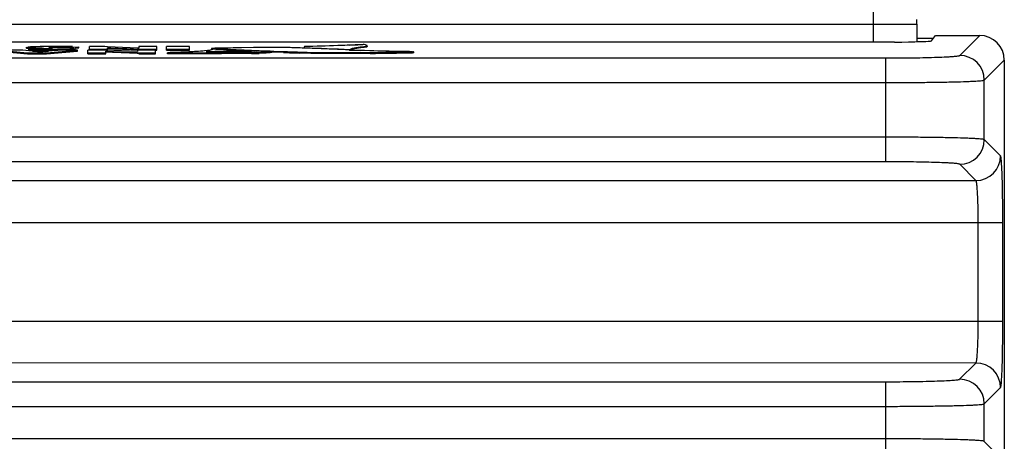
# Model space of a CAD drawing. Header units: inches. Extents: x 0 to 34, y 0 to 22.
# Tile 64 of 157: x 16.28 to 17.852, y 5.159 to 5.833. Entities that reach past the tile are written whole.
import ezdxf

# ---------------------------------------------------------------- set-up
doc = ezdxf.new("R2010")
doc.units = ezdxf.units.IN
doc.header["$LTSCALE"] = 1.87
doc.header["$MEASUREMENT"] = 0
doc.layers.get('0').update_dxf_attribs({"linetype": 'CONTINUOUS'})

msp = doc.modelspace()

# ---------------------------------------------------------------- linework, layer by layer
at = {"color": 3, "linetype": 'CONTINUOUS'}
for p, q in [((17.6427, 5.8959), (17.6427, 5.7972)), ((14.5231, 5.8259), (17.7124, 5.8259)), ((17.7124, 5.8329), (17.7124, 5.8259)), ((17.7127, 5.8259), (17.7127, 5.7976))]:
    msp.add_line(p, q, dxfattribs=at)
at = {"color": 7, "linetype": 'CONTINUOUS'}
for p, q in [((17.7127, 5.8032), (17.739, 5.8032)), ((17.736, 5.7992), (17.7423, 5.8076)), ((17.7423, 5.8076), (17.8131, 5.8076)), ((17.7812, 5.7757), (17.8131, 5.8076)), ((14.5596, 5.7972), (17.6769, 5.7972)), ((16.291, 5.7871), (16.291, 5.7887)), ((16.2925, 5.7883), (16.2978, 5.7879)), ((16.2979, 5.7893), (16.2927, 5.789)), ((16.3064, 5.7896), (16.2979, 5.7893)), ((16.3104, 5.7858), (16.3104, 5.7874)), ((16.3104, 5.7874), (16.3123, 5.7873)), ((16.3104, 5.7874), (16.3123, 5.7873)), ((16.3183, 5.7871), (16.3246, 5.787)), ((16.3246, 5.787), (16.3316, 5.7867)), ((16.3271, 5.7899), (16.326, 5.7899)), ((16.3286, 5.7885), (16.3272, 5.7887)), ((16.3286, 5.7885), (16.3272, 5.7886)), ((16.333, 5.7883), (16.3286, 5.7885)), ((16.3313, 5.789), (16.3362, 5.7891)), ((16.3362, 5.7899), (16.3323, 5.7899)), ((16.3362, 5.7899), (16.3323, 5.7899)), ((16.34, 5.788), (16.333, 5.7883)), ((16.3485, 5.7878), (16.34, 5.788)), ((16.3435, 5.7899), (16.3424, 5.7899)), ((16.3424, 5.7891), (16.3435, 5.7891)), ((16.3424, 5.7891), (16.3435, 5.7891)), ((16.3601, 5.7874), (16.3485, 5.7878)), ((16.3664, 5.7871), (16.3601, 5.7874)), ((16.3632, 5.7888), (16.3742, 5.7895)), ((16.3632, 5.7872), (16.3632, 5.7888)), ((16.3644, 5.7897), (16.3633, 5.7897)), ((16.3684, 5.7876), (16.3742, 5.7879)), ((16.3742, 5.7879), (16.3742, 5.7895)), ((16.4156, 5.7898), (16.3912, 5.7898)), ((16.3912, 5.784), (16.3912, 5.7898)), ((16.4202, 5.7896), (16.4156, 5.7898)), ((16.4202, 5.7896), (16.4156, 5.7898)), ((16.4199, 5.7865), (16.4199, 5.788)), ((16.4561, 5.7881), (16.4202, 5.7896)), ((16.4561, 5.7881), (16.4202, 5.7896)), ((16.4682, 5.7875), (16.4561, 5.7881)), ((16.4682, 5.7875), (16.4561, 5.7881)), ((16.499, 5.7898), (16.4703, 5.7898)), ((16.4703, 5.7898), (16.4703, 5.7873)), ((16.499, 5.784), (16.499, 5.7898)), ((16.551, 5.7898), (16.5145, 5.7898)), ((16.5145, 5.784), (16.5145, 5.7898)), ((16.551, 5.784), (16.551, 5.7898)), ((16.5861, 5.7869), (16.586, 5.7868)), ((16.5872, 5.787), (16.5861, 5.7869)), ((16.6124, 5.7875), (16.5872, 5.787)), ((16.6208, 5.7876), (16.6124, 5.7875)), ((16.6254, 5.7877), (16.6208, 5.7876)), ((16.6254, 5.7877), (16.6208, 5.7876)), ((16.6341, 5.7879), (16.6254, 5.7877)), ((16.6341, 5.7879), (16.6254, 5.7877)), ((16.6533, 5.7882), (16.6341, 5.7879)), ((16.6533, 5.7882), (16.6341, 5.7879)), ((16.6665, 5.7883), (16.6533, 5.7882)), ((16.6665, 5.7883), (16.6533, 5.7882)), ((16.6861, 5.7886), (16.6665, 5.7883)), ((16.6861, 5.7886), (16.6665, 5.7883)), ((16.7019, 5.7885), (16.6861, 5.7886)), ((16.735, 5.7873), (16.7278, 5.7876)), ((16.735, 5.7898), (16.7344, 5.7883)), ((16.7344, 5.7867), (16.7344, 5.7883)), ((16.7344, 5.7883), (16.735, 5.7883)), ((16.7344, 5.7883), (16.735, 5.7883)), ((16.7355, 5.7873), (16.735, 5.7873)), ((16.7355, 5.7873), (16.735, 5.7873)), ((16.7469, 5.7869), (16.7355, 5.7873)), ((16.8393, 5.7832), (16.7355, 5.7873)), ((16.8282, 5.7933), (16.8031, 5.792)), ((16.8071, 5.7922), (16.8031, 5.792)), ((16.8244, 5.7876), (16.8152, 5.7865)), ((16.8244, 5.7876), (16.8244, 5.7892)), ((16.8247, 5.7876), (16.8244, 5.7876)), ((16.8298, 5.7882), (16.8247, 5.7876)), ((16.8328, 5.7888), (16.8298, 5.7882)), ((16.8348, 5.7914), (16.8345, 5.7917)), ((16.8348, 5.7898), (16.8348, 5.7914)), ((17.7127, 5.7982), (17.7272, 5.7982)), ((14.5734, 5.7717), (17.6631, 5.7717)), ((16.2461, 5.7843), (16.2921, 5.7801)), ((16.2461, 5.7827), (16.2921, 5.7785)), ((16.2848, 5.7843), (16.2487, 5.7843)), ((16.2943, 5.7833), (16.2848, 5.7843)), ((16.2921, 5.7801), (16.3227, 5.7801)), ((16.2921, 5.7785), (16.2921, 5.7801)), ((16.2921, 5.7785), (16.3227, 5.7785)), ((16.2997, 5.7862), (16.2931, 5.7866)), ((16.3319, 5.7833), (16.2943, 5.7833)), ((16.3038, 5.7865), (16.2945, 5.7858)), ((16.2945, 5.7842), (16.2945, 5.7858)), ((16.3035, 5.7841), (16.2945, 5.7842)), ((16.3002, 5.7826), (16.3256, 5.7826)), ((16.3121, 5.7811), (16.3002, 5.7826)), ((16.3121, 5.7811), (16.3002, 5.7826)), ((16.3019, 5.7857), (16.3038, 5.7857)), ((16.3019, 5.7857), (16.3038, 5.7857)), ((16.3256, 5.7826), (16.3121, 5.7811)), ((16.3227, 5.7855), (16.3261, 5.7855)), ((16.3227, 5.7801), (16.372, 5.7843)), ((16.3261, 5.784), (16.3227, 5.784)), ((16.3227, 5.7785), (16.372, 5.7827)), ((16.3227, 5.7785), (16.3227, 5.7801)), ((16.3261, 5.784), (16.3261, 5.7855)), ((16.3324, 5.7866), (16.3281, 5.7864)), ((16.3316, 5.7867), (16.3324, 5.7866)), ((16.3434, 5.7843), (16.3319, 5.7833)), ((16.372, 5.7843), (16.3434, 5.7843)), ((16.354, 5.7858), (16.3623, 5.7861)), ((16.3668, 5.7847), (16.3615, 5.7844)), ((16.3685, 5.7851), (16.3685, 5.7867)), ((16.372, 5.7827), (16.372, 5.7843)), ((16.4132, 5.7843), (16.3888, 5.7843)), ((16.3888, 5.7785), (16.3888, 5.7843)), ((16.3888, 5.7801), (16.4175, 5.7801)), ((16.3888, 5.7785), (16.4175, 5.7785)), ((16.3912, 5.7856), (16.4199, 5.7856)), ((16.4177, 5.7841), (16.4132, 5.7843)), ((16.4177, 5.7841), (16.4132, 5.7843)), ((16.4175, 5.7809), (16.4175, 5.7825)), ((16.4175, 5.7801), (16.4175, 5.7809)), ((16.4175, 5.7785), (16.4175, 5.7801)), ((16.4282, 5.7803), (16.4176, 5.7809)), ((16.4678, 5.7818), (16.4177, 5.7841)), ((16.4678, 5.7818), (16.4177, 5.7841)), ((16.4199, 5.7856), (16.4199, 5.7865)), ((16.4199, 5.784), (16.4199, 5.7856)), ((16.4306, 5.7859), (16.42, 5.7865)), ((16.455, 5.7791), (16.4282, 5.7803)), ((16.4575, 5.7847), (16.4306, 5.7859)), ((16.4676, 5.7786), (16.455, 5.7791)), ((16.4678, 5.7842), (16.4575, 5.7847)), ((16.4701, 5.7785), (16.4676, 5.7786)), ((16.4677, 5.7802), (16.4701, 5.7801)), ((16.4966, 5.7843), (16.4678, 5.7843)), ((16.4678, 5.7843), (16.4678, 5.7818)), ((16.4678, 5.7802), (16.4701, 5.7801)), ((16.4679, 5.7858), (16.4701, 5.7857)), ((16.468, 5.7858), (16.4703, 5.7857)), ((16.4701, 5.7857), (16.4725, 5.7856)), ((16.4701, 5.7801), (16.4966, 5.7801)), ((16.4701, 5.7785), (16.4701, 5.7801)), ((16.4701, 5.7785), (16.4966, 5.7785)), ((16.4703, 5.7857), (16.4725, 5.7856)), ((16.4725, 5.7856), (16.499, 5.7856)), ((16.4725, 5.784), (16.4725, 5.7856)), ((16.4966, 5.7785), (16.4966, 5.7843)), ((16.4966, 5.784), (16.499, 5.784)), ((16.5145, 5.7856), (16.551, 5.7856)), ((16.5145, 5.784), (16.551, 5.784)), ((16.5515, 5.7815), (16.516, 5.7801)), ((16.516, 5.7785), (16.516, 5.7801)), ((16.516, 5.7801), (16.586, 5.7801)), ((16.516, 5.7801), (16.5873, 5.7801)), ((16.5844, 5.7841), (16.5749, 5.783)), ((16.5844, 5.7841), (16.5749, 5.783)), ((16.578, 5.7822), (16.5783, 5.7822)), ((16.5822, 5.7817), (16.578, 5.7821)), ((16.5858, 5.7844), (16.5844, 5.7841)), ((16.5858, 5.7844), (16.5844, 5.7841)), ((16.5862, 5.7845), (16.5858, 5.7844)), ((16.586, 5.7868), (16.586, 5.7853)), ((16.586, 5.7868), (16.5863, 5.7867)), ((16.586, 5.7841), (16.586, 5.7856)), ((16.586, 5.7856), (16.5868, 5.7853)), ((16.5863, 5.7867), (16.5873, 5.7867)), ((16.5868, 5.7853), (16.5871, 5.785)), ((16.6207, 5.7815), (16.5872, 5.7817)), ((16.5873, 5.7851), (16.5873, 5.7867)), ((16.5873, 5.7867), (16.6125, 5.7856)), ((16.6118, 5.7846), (16.5874, 5.7856)), ((16.5913, 5.7823), (16.6009, 5.7824)), ((16.6207, 5.7815), (16.5954, 5.7816)), ((16.6125, 5.7856), (16.6208, 5.7852)), ((16.6125, 5.7856), (16.6208, 5.7852)), ((16.6125, 5.783), (16.6206, 5.7837)), ((16.6125, 5.783), (16.6206, 5.7837)), ((16.6125, 5.7814), (16.6125, 5.783)), ((16.6255, 5.7825), (16.6158, 5.7818)), ((16.6343, 5.7816), (16.6207, 5.7815)), ((16.6208, 5.7852), (16.6256, 5.785)), ((16.6208, 5.7852), (16.6256, 5.785)), ((16.6255, 5.7825), (16.6255, 5.784)), ((16.6339, 5.7831), (16.6255, 5.7834)), ((16.6256, 5.785), (16.6342, 5.7846)), ((16.6256, 5.785), (16.6342, 5.7846)), ((16.6344, 5.7831), (16.6339, 5.7831)), ((16.6342, 5.7846), (16.6497, 5.784)), ((16.6666, 5.7824), (16.6343, 5.7816)), ((16.6497, 5.7824), (16.6344, 5.7831)), ((16.6585, 5.7823), (16.6427, 5.7818)), ((16.6497, 5.784), (16.6664, 5.7833)), ((16.6554, 5.7822), (16.6497, 5.7824)), ((16.6499, 5.7788), (16.6499, 5.7804)), ((16.6733, 5.7794), (16.6624, 5.779)), ((16.6664, 5.7833), (16.68, 5.7828)), ((16.6664, 5.7833), (16.68, 5.7828)), ((16.6827, 5.7817), (16.6666, 5.7824)), ((16.6801, 5.7798), (16.6733, 5.7794)), ((16.68, 5.7828), (16.6827, 5.7827)), ((16.68, 5.7828), (16.6827, 5.7827)), ((16.6801, 5.7813), (16.6827, 5.7817)), ((16.6801, 5.7813), (16.6826, 5.7817)), ((16.6827, 5.7802), (16.6801, 5.7798)), ((16.6827, 5.7827), (16.6857, 5.7826)), ((16.6827, 5.7827), (16.6857, 5.7826)), ((16.6827, 5.7802), (16.6827, 5.7817)), ((16.7013, 5.7804), (16.6827, 5.7811)), ((16.6857, 5.7826), (16.7013, 5.782)), ((16.6857, 5.7826), (16.7013, 5.782)), ((16.7268, 5.7795), (16.7268, 5.7811)), ((16.8067, 5.7844), (16.7469, 5.7869)), ((16.8072, 5.7838), (16.8072, 5.7853)), ((16.8307, 5.7835), (16.8237, 5.7837)), ((16.8393, 5.7832), (16.8307, 5.7835)), ((16.831, 5.7804), (16.8394, 5.7805)), ((16.831, 5.7804), (16.8394, 5.7805)), ((16.831, 5.7789), (16.831, 5.7804)), ((16.8394, 5.7789), (16.831, 5.7789)), ((16.9074, 5.7816), (16.9086, 5.7816)), ((16.9074, 5.7816), (16.9086, 5.7816)), ((16.9086, 5.78), (16.9074, 5.78)), ((16.9092, 5.7817), (16.9086, 5.7817)), ((16.9086, 5.7816), (16.9092, 5.7817)), ((16.9086, 5.78), (16.9086, 5.7816)), ((16.9086, 5.7816), (16.9091, 5.7816)), ((16.9092, 5.7801), (16.9086, 5.78)), ((16.9091, 5.7816), (16.9092, 5.7817)), ((16.9092, 5.7801), (16.9092, 5.7817)), ((17.6631, 5.6057), (17.6631, 5.7717)), ((17.8205, 5.7363), (17.8524, 5.7682)), ((17.8524, 5.7682), (17.8524, 5.421)), ((14.5734, 5.7324), (17.6631, 5.7323)), ((17.8205, 5.6411), (17.8205, 5.7363)), ((17.6631, 5.6451), (14.5734, 5.6451)), ((17.8465, 5.6151), (17.8205, 5.6411)), ((17.6631, 5.6057), (14.5734, 5.6058)), ((17.8071, 5.5758), (17.7812, 5.6017)), ((14.4294, 5.5758), (17.8071, 5.5758)), ((14.3865, 5.5089), (17.8501, 5.5089)), ((17.8107, 5.351), (17.8107, 5.5089)), ((17.8501, 5.351), (17.8501, 5.5089)), ((17.8523, 5.4211), (17.8523, 2.3355)), ((14.3865, 5.3511), (17.8501, 5.351)), ((17.8071, 5.2841), (14.4294, 5.2842)), ((17.7811, 5.2582), (17.8071, 5.2841)), ((14.5734, 5.2542), (17.6631, 5.2542)), ((17.6631, 5.1236), (17.6631, 5.2542)), ((17.8205, 5.2188), (17.8465, 5.2448)), ((14.5734, 5.2149), (17.6631, 5.2148)), ((17.8205, 5.1589), (17.8205, 5.2188)), ((17.6631, 5.1629), (14.5734, 5.163)), ((17.8465, 5.133), (17.8205, 5.1589))]:
    msp.add_line(p, q, dxfattribs=at)
for centre, radius, start, end in [((17.813, 5.7682), 0.0394, 0.0343, 89.9835), ((16.3152, 6.1341), 0.3467, 267.1221, 267.5003), ((16.3147, 6.1192), 0.3318, 267.0831, 267.4752), ((16.3252, 6.3609), 0.5737, 267.4928, 267.8337), ((16.3242, 6.3356), 0.5484, 267.4774, 267.8336), ((16.3471, 6.9337), 1.1469, 267.8235, 268.1677), ((16.3467, 6.9297), 1.1428, 267.8347, 268.1812), ((16.3281, 4.8422), 0.9476, 90.5776, 91.3129), ((16.3279, 4.8531), 0.9368, 90.5733, 91.3172), ((16.3941, 8.422), 2.6359, 268.221, 268.3527), ((16.3882, 8.2231), 2.4369, 268.2159, 268.3583), ((16.3322, 4.4709), 1.319, 90.4643, 90.5932), ((16.3322, 4.4803), 1.3096, 90.4654, 90.5952), ((16.334, 4.243), 1.5469, 90.2574, 90.4632), ((16.3339, 4.2602), 1.5297, 90.295, 90.4633), ((16.3356, 3.9122), 1.8777, 90.0996, 90.2592), ((16.3356, 3.9157), 1.8742, 90.0987, 90.2587), ((16.3362, 3.2579), 2.532, 89.8585, 90.0003), ((16.3362, 3.2776), 2.5123, 89.8344, 90.001), ((16.3422, 5.2315), 0.5576, 89.9802, 90.6236), ((16.3422, 5.2317), 0.5574, 89.9801, 90.6237), ((16.3372, 3.6132), 2.1767, 89.6224, 89.8357), ((16.3373, 3.6187), 2.1712, 89.6224, 89.8363), ((16.3424, 5.0736), 0.7155, 89.4048, 89.9129), ((16.3424, 5.0805), 0.7086, 89.4021, 89.9152), ((16.3422, 5.0627), 0.7264, 88.846, 89.4007), ((16.3423, 5.0667), 0.7224, 88.8444, 89.4022), ((16.3422, 4.2856), 1.5043, 89.1995, 89.6436), ((16.3429, 4.3481), 1.4418, 89.1427, 89.6527), ((16.3387, 4.891), 0.8981, 88.4411, 88.8448), ((16.3388, 4.8952), 0.8939, 88.4402, 88.8458), ((16.435, 5.2028), 0.5856, 86.5496, 86.7521), ((16.4402, 5.2945), 0.4938, 86.5117, 86.7507), ((16.8659, -8.2315), 14.0213, 91.00176, 91.13888), ((16.5379, 0.6426), 5.1485, 87.8056, 88.1736), ((16.5441, 0.8226), 4.9684, 87.8818, 88.1796), ((17.5887, 25.8845), 20.1144, 267.56742, 267.77333), ((17.5841, 25.7726), 20.0023, 267.56684, 267.77391), ((16.7337, 7.4488), 1.6582, 272.539, 273.1399), ((16.7533, 7.0868), 1.2957, 273.15, 273.3125), ((16.3125, 6.6358), 0.8502, 268.7856, 269.2862), ((16.3119, 6.5967), 0.8111, 268.7736, 269.2983), ((16.3255, 7.5643), 1.7803, 269.2909, 269.629), ((16.3164, 6.3929), 0.6066, 268.812, 269.2726), ((16.316, 6.3652), 0.5789, 268.801, 269.2837), ((16.3255, 7.5585), 1.7729, 269.2992, 269.5999), ((16.325, 7.5127), 1.7272, 269.2965, 269.6053), ((16.3201, 6.6941), 0.9078, 269.2813, 269.6566), ((16.3198, 6.6633), 0.877, 269.2747, 269.6632), ((16.3503, 5.4862), 0.2973, 96.4981, 97.3718), ((16.3262, 7.663), 1.8775, 269.6, 269.8928), ((16.3262, 7.6497), 1.8641, 269.5987, 269.9997), ((16.3262, 7.664), 1.88, 269.6274, 269.8925), ((16.3215, 6.9369), 1.1506, 269.6576, 270.0049), ((16.3215, 6.9362), 1.1499, 269.6575, 270.005), ((16.3897, 5.1388), 0.6469, 96.0922, 96.4824), ((16.1742, 7.1586), 1.3843, 276.0887, 276.2803), ((16.3219, 6.2742), 0.4879, 269.974, 270.4505), ((16.322, 6.2348), 0.4485, 269.9581, 270.5422), ((16.3235, 6.0668), 0.2804, 270.4564, 270.94), ((16.3262, 7.4498), 1.6643, 269.9983, 270.2145), ((16.3262, 7.4494), 1.6638, 269.9983, 270.2145), ((16.3262, 7.4483), 1.6643, 269.9983, 270.2145), ((16.3236, 6.0584), 0.2721, 270.5446, 270.9347), ((16.3269, 7.2858), 1.5002, 270.2129, 270.5691), ((16.327, 7.2589), 1.4733, 270.2096, 270.5724), ((16.3271, 7.2569), 1.473, 270.209, 270.5291), ((16.3315, 6.8308), 1.0453, 270.5635, 271.2352), ((16.3315, 6.8279), 1.0424, 270.5626, 271.2361), ((16.3471, 6.1483), 0.3642, 271.4572, 272.2578), ((16.5807, 7.8915), 2.1093, 269.9334, 270.0838), ((16.5806, 7.862), 2.0797, 269.9348, 270.0873), ((16.5844, 5.8438), 0.0621, 267.9713, 269.4839), ((16.5817, 7.189), 1.4068, 270.0855, 270.3893), ((16.582, 7.0983), 1.3161, 270.0769, 270.4016), ((16.5932, 6.7836), 1.002, 269.4597, 269.5831), ((16.5931, 6.7751), 0.9934, 269.4634, 269.658), ((16.5963, 7.3035), 1.5219, 269.6112, 269.9671), ((16.5823, 12.7642), 6.9842, 270.03083, 270.55453), ((16.5823, 12.7458), 6.9658, 270.04117, 270.55624), ((16.5533, 4.6492), 1.1369, 87.6845, 88.28), ((16.4677, 2.6243), 3.1636, 87.3896, 87.6176), ((16.7229, 8.2233), 2.4412, 267.3911, 267.5999), ((16.7214, 8.1872), 2.405, 267.3889, 267.6009), ((16.6253, 5.673), 0.1091, 95.0007, 95.9771), ((16.732, 4.1974), 1.5902, 93.8369, 94.0159), ((16.7318, 4.1999), 1.5877, 93.8367, 94.016), ((16.6727, 7.0361), 1.2529, 267.6218, 267.8446), ((17.1989, 19.137), 13.3643, 267.57819, 267.71648), ((16.6204, 6.5428), 0.7613, 271.0463, 271.6772), ((16.6401, 6.768), 0.9876, 270.565, 271.2923), ((16.6402, 6.7654), 0.985, 270.564, 271.2933), ((16.6407, 6.7338), 0.955, 270.5525, 271.3037), ((16.6739, 5.1014), 0.681, 90.6139, 91.2982), ((17.0499, 15.3876), 9.612, 267.92185, 268.07385), ((17.0488, 15.3578), 9.5821, 267.9219, 268.07439), ((17.0493, 15.372), 9.5979, 267.9217, 268.07426), ((17.0501, 11.8331), 6.0536, 267.69565, 267.85704), ((16.8056, 10.0199), 4.2396, 270.4562, 271.3749), ((16.8057, 10.0179), 4.2376, 270.456, 271.3751), ((16.8045, 10.0897), 4.3109, 270.464, 271.3677), ((17.7811, 5.7363), 0.0394, 0.0831, 89.9156), ((17.7811, 5.6411), 0.0394, 270.082, 359.9167), ((17.8071, 5.6152), 0.0394, 270.082, 359.9167), ((17.8071, 5.2447), 0.0394, 0.0831, 89.9156), ((17.7811, 5.2188), 0.0394, 0.0831, 89.9156)]:
    msp.add_arc(centre, radius, start, end, dxfattribs=at)
for centre, major_axis, ratio, start_param, end_param in [((17.7423, 5.7977), (0, 0.00984), 0.026186, -0.02618, 0.034907), ((17.6769, 5.7992), (0.0591, 0), 0.034921, -1.570796, -0.02618)]:
    msp.add_ellipse(centre, major_axis=major_axis, ratio=ratio, start_param=start_param, end_param=end_param, dxfattribs=at)
for points, knots in [([(16.291, 5.7887), (16.291, 5.7885), (16.2917, 5.7884), (16.2927, 5.7882), (16.295, 5.788), (16.2967, 5.7879), (16.2978, 5.7879)], [0, 0, 0, 0, 0.055816, 0.219365, 0.524267, 1, 1, 1, 1]), ([(16.2931, 5.7866), (16.2925, 5.7867), (16.292, 5.7868), (16.291, 5.7869), (16.291, 5.7871)], [0, 0, 0, 0, 0.756203, 1, 1, 1, 1]), ([(16.3064, 5.7896), (16.3049, 5.7896), (16.3003, 5.7894), (16.2957, 5.7893), (16.2927, 5.789)], [0, 0, 0, 0, 0.327305, 1, 1, 1, 1]), ([(16.3272, 5.7886), (16.3272, 5.7886), (16.3272, 5.7886), (16.3272, 5.7887), (16.3272, 5.7887)], [0, 0, 0, 0, 0.634562, 1, 1, 1, 1]), ([(16.4199, 5.788), (16.4275, 5.7875), (16.4435, 5.7869), (16.4595, 5.7862), (16.4679, 5.7858)], [0, 0, 0, 0, 0.476845, 1, 1, 1, 1]), ([(16.42, 5.788), (16.4267, 5.7876), (16.4428, 5.7869), (16.4588, 5.7862), (16.468, 5.7858)], [0, 0, 0, 0, 0.424073, 1, 1, 1, 1]), ([(16.5861, 5.7869), (16.5861, 5.7869), (16.5859, 5.7868), (16.5862, 5.7868), (16.5863, 5.7867)], [0, 0, 0, 0, 0.334875, 1, 1, 1, 1]), ([(16.8031, 5.792), (16.798, 5.7918), (16.7753, 5.7909), (16.7526, 5.7902), (16.735, 5.7898)], [0, 0, 0, 0, 0.224796, 1, 1, 1, 1]), ([(16.8072, 5.7853), (16.8085, 5.7863), (16.8116, 5.7874), (16.8175, 5.7884), (16.8218, 5.7889), (16.8244, 5.7892)], [0, 0, 0, 0, 0.269718, 0.550707, 1, 1, 1, 1]), ([(16.8244, 5.7892), (16.8254, 5.7893), (16.8282, 5.7896), (16.831, 5.7899), (16.8328, 5.7904)], [0, 0, 0, 0, 0.327777, 1, 1, 1, 1]), ([(16.8345, 5.7917), (16.8338, 5.7922), (16.8317, 5.7927), (16.8296, 5.7931), (16.8282, 5.7933)], [0, 0, 0, 0, 0.354595, 1, 1, 1, 1]), ([(16.8328, 5.7904), (16.8329, 5.7904), (16.8333, 5.7905), (16.834, 5.7907), (16.8346, 5.791), (16.8349, 5.7915), (16.8346, 5.7917), (16.8345, 5.7917)], [0, 0, 0, 0, 0.097196, 0.480155, 0.71427, 0.842023, 1, 1, 1, 1]), ([(16.8328, 5.7904), (16.8333, 5.7905), (16.834, 5.7906), (16.8348, 5.7911), (16.8348, 5.7914)], [0, 0, 0, 0, 0.693045, 1, 1, 1, 1]), ([(16.8348, 5.7898), (16.8348, 5.7896), (16.834, 5.7891), (16.8333, 5.7889), (16.8328, 5.7888)], [0, 0, 0, 0, 0.3068, 1, 1, 1, 1]), ([(16.3623, 5.7861), (16.3632, 5.7861), (16.3647, 5.7862), (16.3668, 5.7863), (16.3677, 5.7865), (16.3685, 5.7865), (16.3685, 5.7867)], [0, 0, 0, 0, 0.419764, 0.732204, 0.927948, 1, 1, 1, 1]), ([(16.3623, 5.7861), (16.3637, 5.7861), (16.3656, 5.7862), (16.3677, 5.7864), (16.3683, 5.7865), (16.3685, 5.7866)], [0, 0, 0, 0, 0.69546, 0.899509, 1, 1, 1, 1]), ([(16.3685, 5.7851), (16.3685, 5.7849), (16.3676, 5.7849), (16.3672, 5.7848), (16.3668, 5.7847)], [0, 0, 0, 0, 0.268571, 1, 1, 1, 1]), ([(16.3685, 5.7866), (16.3685, 5.7866), (16.3685, 5.7866), (16.3685, 5.7866), (16.3685, 5.7867)], [0, 0, 0, 0, 0.610814, 1, 1, 1, 1]), ([(16.4175, 5.7825), (16.4255, 5.782), (16.4422, 5.7813), (16.4589, 5.7805), (16.4677, 5.7802)], [0, 0, 0, 0, 0.477107, 1, 1, 1, 1]), ([(16.4176, 5.7825), (16.4247, 5.782), (16.4415, 5.7813), (16.4582, 5.7806), (16.4678, 5.7802)], [0, 0, 0, 0, 0.428163, 1, 1, 1, 1]), ([(16.5749, 5.783), (16.5666, 5.7822), (16.5469, 5.7812), (16.5273, 5.7804), (16.516, 5.7801)], [0, 0, 0, 0, 0.426384, 1, 1, 1, 1]), ([(16.6499, 5.7788), (16.6406, 5.7787), (16.596, 5.7784), (16.5514, 5.7785), (16.516, 5.7785)], [0, 0, 0, 0, 0.207282, 1, 1, 1, 1]), ([(16.5749, 5.783), (16.5733, 5.7828), (16.5655, 5.7822), (16.5577, 5.7818), (16.5515, 5.7815)], [0, 0, 0, 0, 0.209763, 1, 1, 1, 1]), ([(16.578, 5.7821), (16.578, 5.7821), (16.5779, 5.7822), (16.5779, 5.7822), (16.5779, 5.7822)], [0, 0, 0, 0, 0.665265, 1, 1, 1, 1]), ([(16.5779, 5.7822), (16.5779, 5.7822), (16.5779, 5.7822), (16.578, 5.7822), (16.578, 5.7822)], [0, 0, 0, 0, 0.341768, 1, 1, 1, 1]), ([(16.5838, 5.7817), (16.5828, 5.7817), (16.5815, 5.7817), (16.58, 5.7819), (16.5793, 5.7819), (16.5787, 5.782), (16.5783, 5.7821), (16.5778, 5.7822), (16.5782, 5.7822), (16.5783, 5.7822)], [0, 0, 0, 0, 0.481093, 0.627012, 0.742217, 0.833392, 0.900967, 0.946066, 1, 1, 1, 1]), ([(16.586, 5.7856), (16.5864, 5.7855), (16.5879, 5.7849), (16.5863, 5.7845), (16.5858, 5.7844)], [0, 0, 0, 0, 0.461606, 1, 1, 1, 1]), ([(16.5871, 5.785), (16.5871, 5.785), (16.5869, 5.7846), (16.5865, 5.7846), (16.5862, 5.7845)], [0, 0, 0, 0, 0.13619, 1, 1, 1, 1]), ([(16.5913, 5.7823), (16.5959, 5.7823), (16.603, 5.7824), (16.6101, 5.7827), (16.6125, 5.783)], [0, 0, 0, 0, 0.652375, 1, 1, 1, 1]), ([(16.6009, 5.7824), (16.6021, 5.7824), (16.606, 5.7825), (16.6099, 5.7826), (16.6125, 5.783)], [0, 0, 0, 0, 0.323345, 1, 1, 1, 1]), ([(16.6624, 5.7806), (16.6643, 5.7807), (16.6702, 5.7808), (16.6761, 5.781), (16.6801, 5.7813)], [0, 0, 0, 0, 0.311554, 1, 1, 1, 1]), ([(16.6826, 5.7817), (16.6827, 5.7817), (16.6827, 5.7817), (16.6827, 5.7817), (16.6827, 5.7817)], [0, 0, 0, 0, 0.543492, 1, 1, 1, 1]), ([(16.7268, 5.7811), (16.743, 5.7806), (16.7777, 5.7802), (16.8124, 5.7803), (16.831, 5.7804)], [0, 0, 0, 0, 0.466481, 1, 1, 1, 1]), ([(16.831, 5.7789), (16.8124, 5.7787), (16.7777, 5.7786), (16.743, 5.779), (16.7268, 5.7795)], [0, 0, 0, 0, 0.533519, 1, 1, 1, 1]), ([(16.8152, 5.7865), (16.8143, 5.7863), (16.8119, 5.7858), (16.8094, 5.7852), (16.808, 5.7844)], [0, 0, 0, 0, 0.36608, 1, 1, 1, 1]), ([(16.9073, 5.7817), (16.901, 5.7818), (16.8784, 5.7821), (16.8557, 5.7826), (16.8393, 5.7832)], [0, 0, 0, 0, 0.2764, 1, 1, 1, 1]), ([(17.6631, 5.7717), (17.6706, 5.7717), (17.6854, 5.7717), (17.7068, 5.7719), (17.7267, 5.7723), (17.7442, 5.7728), (17.757, 5.7733), (17.7656, 5.7737), (17.7707, 5.7741), (17.7748, 5.7745), (17.7779, 5.7748), (17.7798, 5.7752), (17.7809, 5.7754), (17.7812, 5.7757)], [0, 0, 0, 0, 0.190637, 0.374308, 0.544185, 0.694096, 0.818525, 0.869734, 0.912962, 0.947828, 0.974033, 0.991387, 1, 1, 1, 1]), ([(17.6631, 5.7323), (17.6731, 5.7323), (17.6928, 5.7324), (17.7214, 5.7326), (17.7478, 5.733), (17.7712, 5.7334), (17.7883, 5.7339), (17.7998, 5.7344), (17.8066, 5.7347), (17.812, 5.7351), (17.8161, 5.7354), (17.8188, 5.7359), (17.8202, 5.7361), (17.8205, 5.7363)], [0, 0, 0, 0, 0.190755, 0.374541, 0.544522, 0.69452, 0.819009, 0.870232, 0.913453, 0.948287, 0.974431, 0.991668, 1, 1, 1, 1]), ([(17.8205, 5.6411), (17.8201, 5.6414), (17.8187, 5.6416), (17.8161, 5.642), (17.812, 5.6423), (17.8065, 5.6427), (17.7998, 5.643), (17.7883, 5.6435), (17.7712, 5.644), (17.7478, 5.6445), (17.7214, 5.6448), (17.6928, 5.645), (17.6731, 5.6451), (17.6631, 5.6451)], [0, 0, 0, 0, 0.008332, 0.025569, 0.051713, 0.086547, 0.129768, 0.180991, 0.30548, 0.455478, 0.625459, 0.809245, 1, 1, 1, 1]), ([(17.8501, 5.5089), (17.8501, 5.5156), (17.85, 5.5289), (17.8498, 5.5482), (17.8495, 5.5661), (17.8491, 5.5818), (17.8486, 5.5934), (17.8482, 5.6011), (17.8479, 5.6057), (17.8476, 5.6094), (17.8473, 5.6122), (17.8469, 5.6139), (17.8467, 5.6149), (17.8465, 5.6151)], [0, 0, 0, 0, 0.190592, 0.374317, 0.544173, 0.694092, 0.818517, 0.869726, 0.912949, 0.947826, 0.97403, 0.991391, 1, 1, 1, 1]), ([(17.7812, 5.6017), (17.7809, 5.602), (17.7798, 5.6022), (17.7779, 5.6026), (17.7748, 5.603), (17.7707, 5.6033), (17.7656, 5.6037), (17.757, 5.6041), (17.7442, 5.6046), (17.7267, 5.6051), (17.7068, 5.6055), (17.6854, 5.6057), (17.6706, 5.6057), (17.6631, 5.6057)], [0, 0, 0, 0, 0.008613, 0.025967, 0.052172, 0.087038, 0.130266, 0.181475, 0.305904, 0.455815, 0.625692, 0.809363, 1, 1, 1, 1]), ([(17.8107, 5.5089), (17.8107, 5.5172), (17.8106, 5.5294), (17.8102, 5.5449), (17.8097, 5.5548), (17.8092, 5.563), (17.8087, 5.5687), (17.8082, 5.5722), (17.8079, 5.5739), (17.8076, 5.575), (17.8073, 5.5756), (17.8071, 5.5758)], [0, 0, 0, 0, 0.37356, 0.543066, 0.692687, 0.816924, 0.911333, 0.946304, 0.972719, 0.990489, 1, 1, 1, 1]), ([(17.8071, 5.2841), (17.8073, 5.2843), (17.8076, 5.2849), (17.8079, 5.286), (17.8082, 5.2878), (17.8087, 5.2912), (17.8092, 5.2969), (17.8097, 5.3051), (17.8102, 5.315), (17.8106, 5.3305), (17.8107, 5.3427), (17.8107, 5.351)], [0, 0, 0, 0, 0.009511, 0.027281, 0.053695, 0.088667, 0.183075, 0.307312, 0.456934, 0.62644, 1, 1, 1, 1]), ([(17.8465, 5.2448), (17.8467, 5.245), (17.8469, 5.246), (17.8473, 5.2477), (17.8476, 5.2505), (17.8479, 5.2542), (17.8482, 5.2588), (17.8486, 5.2665), (17.8491, 5.2781), (17.8495, 5.2938), (17.8498, 5.3117), (17.85, 5.331), (17.8501, 5.3443), (17.8501, 5.351)], [0, 0, 0, 0, 0.008609, 0.02597, 0.052174, 0.087051, 0.130274, 0.181483, 0.305908, 0.455827, 0.625683, 0.809408, 1, 1, 1, 1]), ([(17.6631, 5.2542), (17.6706, 5.2542), (17.6854, 5.2542), (17.7068, 5.2545), (17.7267, 5.2548), (17.7442, 5.2553), (17.757, 5.2558), (17.7656, 5.2562), (17.7707, 5.2566), (17.7748, 5.257), (17.7779, 5.2573), (17.7798, 5.2577), (17.7809, 5.2579), (17.7811, 5.2582)], [0, 0, 0, 0, 0.190637, 0.374308, 0.544185, 0.694096, 0.818525, 0.869734, 0.912962, 0.947828, 0.974033, 0.991387, 1, 1, 1, 1]), ([(17.6631, 5.2148), (17.6731, 5.2148), (17.6928, 5.2149), (17.7214, 5.2151), (17.7478, 5.2155), (17.7712, 5.2159), (17.7883, 5.2164), (17.7998, 5.2169), (17.8065, 5.2172), (17.812, 5.2176), (17.8161, 5.2179), (17.8187, 5.2184), (17.8201, 5.2186), (17.8205, 5.2188)], [0, 0, 0, 0, 0.190755, 0.374541, 0.544522, 0.69452, 0.819009, 0.870232, 0.913453, 0.948287, 0.974431, 0.991668, 1, 1, 1, 1]), ([(17.8205, 5.1589), (17.8201, 5.1592), (17.8187, 5.1594), (17.8161, 5.1598), (17.812, 5.1602), (17.8065, 5.1605), (17.7998, 5.1609), (17.7883, 5.1613), (17.7712, 5.1618), (17.7478, 5.1623), (17.7214, 5.1627), (17.6928, 5.1629), (17.6731, 5.1629), (17.6631, 5.1629)], [0, 0, 0, 0, 0.008332, 0.025569, 0.051713, 0.086547, 0.129768, 0.180991, 0.30548, 0.455478, 0.625459, 0.809245, 1, 1, 1, 1])]:
    msp.add_open_spline(points, degree=3, knots=knots, dxfattribs=at)

doc.saveas('drawing.dxf')
